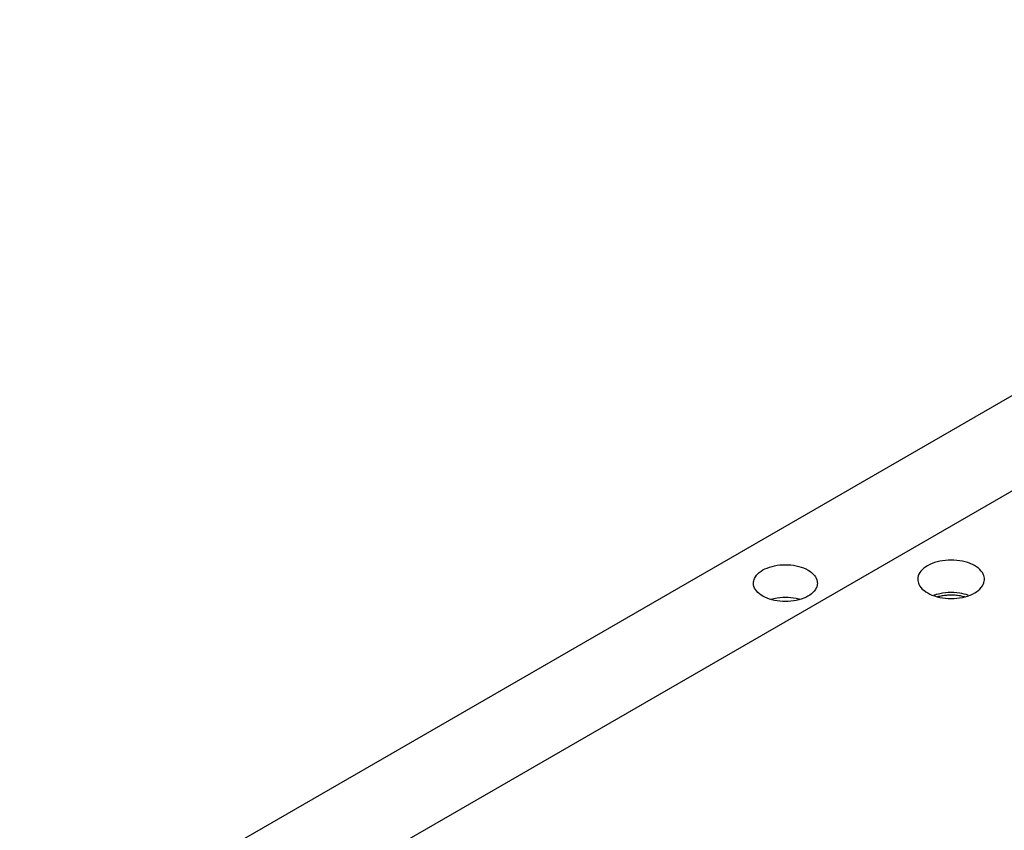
# Model space of a CAD drawing. Header units: inches. Extents: x 0 to 34, y 0 to 22.
# Tile 21 of 32: x 21.1 to 23.1, y 16.9 to 18.6. Entities that reach past the tile are written whole.
import ezdxf

# ---------------------------------------------------------------- set-up
doc = ezdxf.new("R2010")
doc.units = ezdxf.units.IN
doc.header["$LTSCALE"] = 1.87
doc.header["$MEASUREMENT"] = 0
doc.layers.get('0').update_dxf_attribs({"linetype": 'CONTINUOUS'})

msp = doc.modelspace()

# ---------------------------------------------------------------- linework, layer by layer
at = {"color": 3, "linetype": 'CONTINUOUS'}
msp.add_line((24.3865, 18.5651), (21.0825, 16.6573), dxfattribs=at)
at = {"color": 7, "linetype": 'CONTINUOUS'}
msp.add_line((24.3865, 18.3731), (21.5584, 16.7402), dxfattribs=at)
for points, knots in [([(23.0216, 17.4394), (23.0216, 17.4428), (23.0195, 17.4516), (23.0092, 17.4631), (22.9925, 17.4722), (22.9716, 17.4776), (22.9489, 17.4787), (22.9268, 17.4754), (22.9132, 17.4702), (22.9073, 17.4668)], [0, 0, 0, 0, 0.076619, 0.194114, 0.336741, 0.500691, 0.674927, 0.84566, 1, 1, 1, 1]), ([(22.9073, 17.4668), (22.9023, 17.4639), (22.8937, 17.4574), (22.888, 17.4465), (22.8877, 17.4405), (22.8877, 17.4394)], [0, 0, 0, 0, 0.495159, 0.904673, 1, 1, 1, 1]), ([(22.8877, 17.4394), (22.8877, 17.436), (22.8897, 17.4272), (22.9, 17.4157), (22.9168, 17.4066), (22.9376, 17.4012), (22.9604, 17.4001), (22.9824, 17.4034), (22.9961, 17.4086), (23.002, 17.412)], [0, 0, 0, 0, 0.076619, 0.194114, 0.336741, 0.500691, 0.674927, 0.84566, 1, 1, 1, 1]), ([(23.002, 17.412), (23.007, 17.4149), (23.0156, 17.4214), (23.0212, 17.4323), (23.0216, 17.4383), (23.0216, 17.4394)], [0, 0, 0, 0, 0.495159, 0.904673, 1, 1, 1, 1]), ([(22.5923, 17.3994), (22.5965, 17.4006), (22.608, 17.4031), (22.6271, 17.4041), (22.6424, 17.4018), (22.6501, 17.3996), (22.6507, 17.3994)], [0, 0, 0, 0, 0.218639, 0.59559, 0.964964, 1, 1, 1, 1]), ([(22.9892, 17.4072), (22.9836, 17.4092), (22.9703, 17.4123), (22.9489, 17.4134), (22.9315, 17.4108), (22.9221, 17.4079), (22.92, 17.4072)], [0, 0, 0, 0, 0.25263, 0.582559, 0.905858, 1, 1, 1, 1]), ([(22.9282, 17.4046), (22.9296, 17.405), (22.9338, 17.4061), (22.9412, 17.4074), (22.9507, 17.4083), (22.9604, 17.4082), (22.9703, 17.4071), (22.9775, 17.4056), (22.9814, 17.4045), (22.982, 17.4043)], [0, 0, 0, 0, 0.077153, 0.241394, 0.415824, 0.597121, 0.778048, 0.962933, 1, 1, 1, 1])]:
    msp.add_open_spline(points, degree=3, knots=knots, dxfattribs=at)
at = {"color": 3, "linetype": 'CONTINUOUS'}
for points, knots in [([(22.5574, 17.4317), (22.5574, 17.435), (22.5594, 17.4434), (22.5692, 17.4545), (22.5853, 17.4632), (22.6053, 17.4683), (22.6271, 17.4694), (22.6482, 17.4663), (22.6613, 17.4612), (22.667, 17.4579)], [0, 0, 0, 0, 0.076619, 0.194114, 0.336741, 0.500691, 0.674927, 0.84566, 1, 1, 1, 1]), ([(22.667, 17.4579), (22.6718, 17.4552), (22.68, 17.4489), (22.6854, 17.4385), (22.6858, 17.4328), (22.6858, 17.4317)], [0, 0, 0, 0, 0.495159, 0.904673, 1, 1, 1, 1]), ([(22.5762, 17.4055), (22.5714, 17.4082), (22.5631, 17.4145), (22.5577, 17.4249), (22.5574, 17.4306), (22.5574, 17.4317)], [0, 0, 0, 0, 0.495159, 0.904673, 1, 1, 1, 1]), ([(22.6858, 17.4317), (22.6858, 17.4284), (22.6838, 17.42), (22.6739, 17.4089), (22.6579, 17.4002), (22.6379, 17.3951), (22.6161, 17.394), (22.5949, 17.3972), (22.5818, 17.4022), (22.5762, 17.4055)], [0, 0, 0, 0, 0.076619, 0.194114, 0.336741, 0.500691, 0.674927, 0.84566, 1, 1, 1, 1])]:
    msp.add_open_spline(points, degree=3, knots=knots, dxfattribs=at)

doc.saveas('drawing.dxf')
